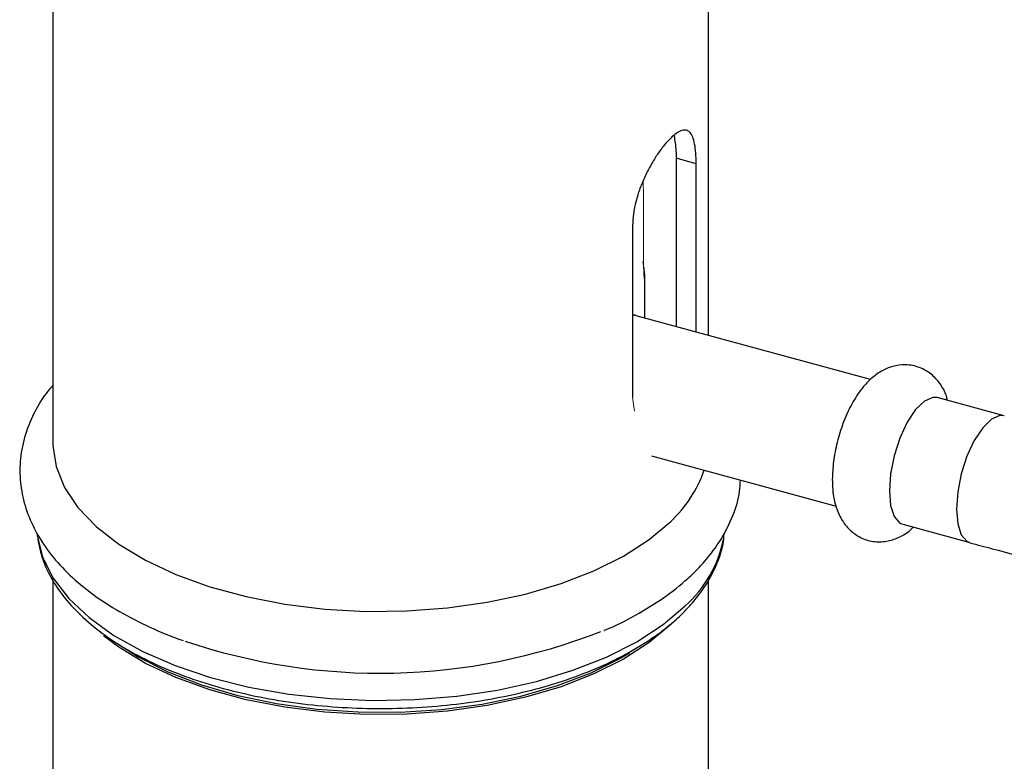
# Paper-space layout '_Trimetric' of a CAD drawing. Header units: millimetres. Extents: x -116 to 78, y -13 to 277.
# Tile 3 of 15: x -22 to 38, y 55 to 101. Entities that reach past the tile are written whole.
import ezdxf

# ---------------------------------------------------------------- set-up
doc = ezdxf.new("R2010")
doc.units = ezdxf.units.MM

psp = doc.layouts.new('_Trimetric')

# ---------------------------------------------------------------- linework, layer by layer
at = {"color": 7, "linetype": 'Continuous', "lineweight": 25}
for p, q in [((-20, 111.775), (-20, 74.772)), ((20, 81.302), (20, 111.775)), ((18.018, 92.108), (18.018, 81.841)), ((19.24, 91.776), (18.018, 92.108)), ((19.24, 81.508), (19.24, 91.776)), ((15.367, 87.995), (15.367, 77.538)), ((16.117, 82.357), (16.117, 84.785)), ((29.864, 78.621), (15.367, 82.561)), ((38.03, 76.402), (33.94, 77.513)), ((16.527, 73.956), (27.776, 70.898)), ((31.842, 69.793), (35.932, 68.682)), ((-20, 66.404), (-20, 21.154)), ((20, 21.154), (20, 66.389))]:
    psp.add_line(p, q, dxfattribs=at)
at = {"color": 144, "linetype": 'Continuous', "lineweight": 18}
for p, q in [((16.037, 89.859), (16.014, 90.707)), ((16.037, 85.569), (16.037, 89.859)), ((15.367, 77.538), (15.485, 76.684))]:
    psp.add_line(p, q, dxfattribs=at)
at = {"color": 7, "linetype": 'Continuous', "lineweight": 25, "flags": 128}
for points in [[(33.94, 77.513), (33.667, 77.529), (33.157, 77.306), (32.625, 76.788), (32.116, 76.015), (31.669, 75.051), (31.321, 73.974), (31.1, 72.871), (31.024, 71.831)], [(-20, 74.772), (-19.997, 74.596), (-19.797, 73.307), (-19.284, 72.04), (-18.467, 70.817), (-17.359, 69.656), (-15.977, 68.576), (-14.343, 67.594), (-12.483, 66.724), (-10.426, 65.982), (-8.205, 65.378), (-5.854, 64.923), (-3.411, 64.623), (-0.914, 64.482), (1.597, 64.505), (4.083, 64.689), (6.505, 65.032), (8.824, 65.528), (11.004, 66.171), (13.01, 66.949), (14.811, 67.851), (16.379, 68.861), (17.688, 69.965)], [(31.024, 71.831), (31.1, 70.939), (31.321, 70.267), (31.669, 69.869), (31.842, 69.793)], [(17.688, 63.68), (16.379, 62.576), (14.811, 61.566), (13.01, 60.664), (11.004, 59.886), (8.824, 59.244), (6.505, 58.747), (4.083, 58.404), (1.597, 58.22), (-0.914, 58.198), (-3.411, 58.338), (-5.854, 58.638), (-8.205, 59.094), (-10.426, 59.697), (-12.483, 60.44), (-14.343, 61.309), (-15.977, 62.291), (-16.909, 62.986)], [(-16.047, 62.512), (-14.794, 61.718), (-12.971, 60.8), (-10.934, 60.01), (-8.718, 59.36), (-6.359, 58.862), (-3.896, 58.522), (-1.368, 58.348), (1.182, 58.342), (3.712, 58.504), (6.182, 58.831), (8.55, 59.318), (10.778, 59.957), (12.828, 60.738), (14.669, 61.647), (15.201, 61.959)]]:
    psp.add_lwpolyline(points, dxfattribs=at)
at = {"color": 8, "linetype": 'Continuous', "lineweight": 25, "flags": 128}
for points in [[(38.031, 76.401), (37.756, 76.418), (37.246, 76.195), (36.715, 75.676), (36.205, 74.904), (35.758, 73.94), (35.41, 72.863), (35.19, 71.76), (35.114, 70.72)], [(35.114, 70.72), (35.19, 69.828), (35.41, 69.155), (35.758, 68.757), (35.931, 68.682)], [(-20.953, 69.133), (-20.95, 69.115), (-20.614, 67.795), (-19.965, 66.506), (-19.014, 65.267), (-17.774, 64.099), (-16.265, 63.018), (-14.509, 62.04), (-12.534, 61.181), (-10.368, 60.453), (-8.045, 59.869), (-5.6, 59.435), (-3.071, 59.16), (-0.495, 59.046), (2.089, 59.097), (4.641, 59.311), (7.123, 59.684), (9.497, 60.212), (11.726, 60.887), (13.778, 61.697), (15.621, 62.631), (17.228, 63.674), (18.573, 64.811)]]:
    psp.add_lwpolyline(points, dxfattribs=at)
at = {"color": 144, "linetype": 'Continuous', "lineweight": 18}
psp.add_arc((10.73, 84.599), 5.39, 6.05434, 13.06355, dxfattribs=at)
at = {"color": 7, "linetype": 'Continuous', "lineweight": 25}
for centre, radius, start, end in [((12.52, 75.575), 7.627, 312.65491, 340.94966), ((-0.052, 97.635), 36.925, 251.24265, 291.4243)]:
    psp.add_arc(centre, radius, start, end, dxfattribs=at)
at = {"color": 8, "linetype": 'Continuous', "lineweight": 25}
psp.add_arc((13.617, 70.37), 7.447, 311.71939, 348.55795, dxfattribs=at)
at = {"color": 7, "linetype": 'Continuous', "lineweight": 25}
for points, knots in [([(19.24, 91.776), (19.24, 92.012), (19.233, 92.23), (19.203, 92.632), (19.18, 92.817), (19.119, 93.143), (19.08, 93.283), (18.987, 93.52), (18.93, 93.615), (18.802, 93.755), (18.73, 93.8), (18.565, 93.841), (18.474, 93.836), (18.277, 93.777), (18.168, 93.722), (17.938, 93.565), (17.817, 93.463), (17.563, 93.216), (17.43, 93.069), (17.162, 92.741), (17.027, 92.559), (16.757, 92.161), (16.622, 91.945), (16.367, 91.497), (16.244, 91.26), (16.013, 90.768), (15.908, 90.518), (15.721, 90.009), (15.639, 89.747), (15.506, 89.232), (15.454, 88.979), (15.385, 88.478), (15.367, 88.231), (15.367, 87.995)], [0, 0, 0, 0, 0.0625, 0.0625, 0.125, 0.125, 0.1875, 0.1875, 0.25, 0.25, 0.3125, 0.3125, 0.375, 0.375, 0.4375, 0.4375, 0.5, 0.5, 0.5625, 0.5625, 0.625, 0.625, 0.6875, 0.6875, 0.75, 0.75, 0.8125, 0.8125, 0.875, 0.875, 0.9375, 0.9375, 1, 1, 1, 1]), ([(17.894, 93.489), (17.943, 93.201), (18.011, 92.805), (18.016, 92.259), (18.018, 92.108)], [0, 0, 0, 0, 0.724148, 1, 1, 1, 1]), ([(34.571, 77.342), (34.55, 77.434), (34.467, 77.8), (34.15, 78.355), (33.602, 78.969), (32.867, 79.397), (32.033, 79.561), (31.218, 79.452), (30.503, 79.143), (29.855, 78.659), (29.239, 77.971), (28.668, 77.06), (28.18, 75.965), (27.819, 74.793), (27.589, 73.621), (27.559, 72.885), (27.545, 72.524)], [0, 0, 0, 0, 0.0238914, 0.0946803, 0.160718, 0.2255352, 0.2963014, 0.3604041, 0.4228502, 0.4895746, 0.5665223, 0.6555606, 0.7446258, 0.831094, 0.9172918, 1, 1, 1, 1]), ([(-20, 78.248), (-20.133, 78.097), (-20.647, 77.512), (-21.262, 76.393), (-21.814, 74.93), (-22.038, 73.446), (-21.969, 71.986), (-21.617, 70.569), (-20.999, 69.206), (-20.12, 67.903), (-18.981, 66.665), (-17.586, 65.507), (-15.955, 64.443), (-14.094, 63.509), (-12.773, 62.929), (-12.042, 62.7), (-12.039, 62.699)], [0, 0, 0, 0, 0.029351, 0.113243, 0.194521, 0.273025, 0.349623, 0.425657, 0.502302, 0.580817, 0.661774, 0.744925, 0.829473, 0.914583, 0.999613, 1, 1, 1, 1]), ([(13.603, 63.314), (13.618, 63.319), (14.324, 63.589), (15.566, 64.244), (17.288, 65.286), (18.408, 66.179), (19.208, 66.931), (19.941, 67.704), (20.803, 68.855), (21.512, 70.297), (21.897, 71.521), (21.93, 72.255), (21.941, 72.484)], [0, 0, 0, 0, 0.003124, 0.142582, 0.282778, 0.423539, 0.460624, 0.535505, 0.673799, 0.809395, 0.940414, 1, 1, 1, 1]), ([(27.545, 72.524), (27.55, 72.322), (27.566, 71.705), (27.733, 70.853), (28.119, 70.003), (28.647, 69.363), (29.335, 68.909), (30.134, 68.693), (30.943, 68.735), (31.676, 69.005), (32.181, 69.31), (32.419, 69.558), (32.479, 69.62)], [0, 0, 0, 0, 0.076133, 0.232552, 0.347454, 0.453077, 0.55616, 0.659244, 0.763091, 0.862018, 0.96539, 1, 1, 1, 1]), ([(-20.963, 69.229), (-20.897, 68.804), (-20.763, 67.934), (-20.214, 66.662), (-19.413, 65.422), (-18.343, 64.241), (-17.021, 63.134), (-15.461, 62.119), (-13.689, 61.21), (-11.733, 60.422), (-9.622, 59.763), (-7.384, 59.239), (-5.049, 58.858), (-2.649, 58.622), (-0.214, 58.534), (2.224, 58.596), (4.632, 58.806), (6.978, 59.162), (9.233, 59.66), (11.367, 60.295), (13.351, 61.06), (15.161, 61.949), (16.74, 62.934), (17.77, 63.753), (18.494, 64.433), (19.179, 65.155), (19.972, 66.218), (20.605, 67.543), (20.927, 68.567), (20.941, 69.139), (20.944, 69.251)], [0, 0, 0, 0, 0.035063, 0.071726, 0.108954, 0.146918, 0.185485, 0.224388, 0.2634, 0.302374, 0.341277, 0.380107, 0.418878, 0.457606, 0.49631, 0.535008, 0.573714, 0.612445, 0.65122, 0.690059, 0.728983, 0.768009, 0.807146, 0.84411, 0.854951, 0.875658, 0.914565, 0.953062, 0.990773, 1, 1, 1, 1]), ([(35.926, 68.657), (36.386, 68.54), (38.77, 67.934), (42.993, 66.565), (48.028, 64.786), (51.106, 63.47), (52.372, 62.929)], [0, 0, 0, 0, 0.081556, 0.422836, 0.762645, 1, 1, 1, 1])]:
    psp.add_open_spline(points, degree=3, knots=knots, dxfattribs=at)
at = {"color": 144, "linetype": 'Continuous', "lineweight": 18}
for points, knots in [([(16.09, 85.168), (16.099, 85.082), (16.105, 85.005), (16.114, 84.873), (16.117, 84.817), (16.117, 84.731), (16.115, 84.702), (16.107, 84.672), (16.102, 84.673), (16.089, 84.706), (16.082, 84.738), (16.068, 84.834), (16.061, 84.898), (16.05, 85.05), (16.045, 85.141), (16.039, 85.341), (16.037, 85.45), (16.037, 85.569)], [0, 0, 0, 0, 0.125, 0.125, 0.25, 0.25, 0.375, 0.375, 0.5, 0.5, 0.625, 0.625, 0.75, 0.75, 0.875, 0.875, 1, 1, 1, 1]), ([(15.541, 82.514), (15.515, 82.548), (15.476, 82.6), (15.394, 82.55), (15.367, 82.534)], [0, 0, 0, 0, 0.668327, 1, 1, 1, 1])]:
    psp.add_open_spline(points, degree=3, knots=knots, dxfattribs=at)

doc.saveas('drawing.dxf')
